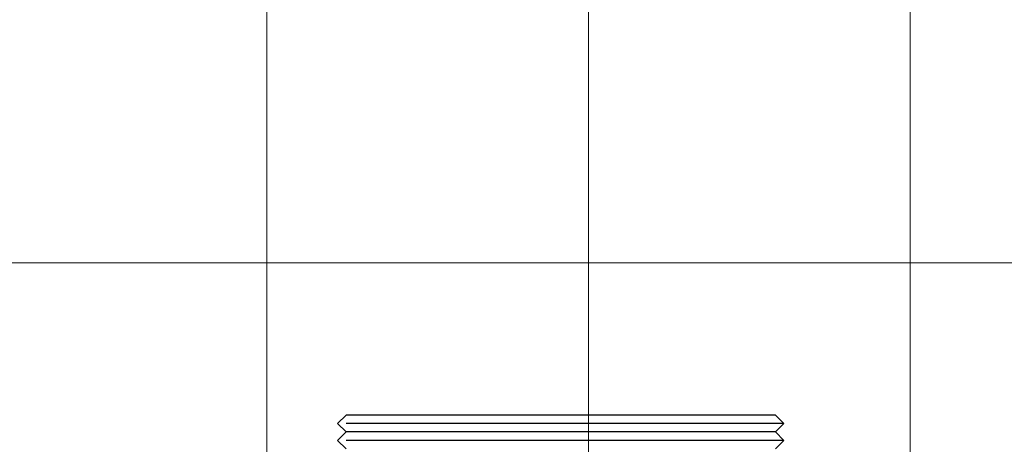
# Model space of a CAD drawing. Header units: millimetres. Extents: x -1469 to 52323, y -1368 to 13830.
# Tile 17 of 85: x 5145 to 6981, y 1912 to 2704. Entities that reach past the tile are written whole.
import ezdxf

# ---------------------------------------------------------------- set-up
doc = ezdxf.new("R2010")
doc.units = ezdxf.units.MM
doc.layers.add('A-CEILING-02', color=7, linetype='Continuous', lineweight=5, true_color=0xf27172)
doc.layers.add('ACMV-FCU', color=30, linetype='Continuous', true_color=0xff7f00)
doc.layers.add('RCP LAYOUT', color=9, linetype='Continuous', true_color=0x808080)

# ---------------------------------------------------------------- blocks, each defined once
blk = doc.blocks.new('A$C256bf26b')
at = {"layer": 'A-CEILING-02', "true_color": 0x808080}
h = blk.add_hatch(dxfattribs=at)
h.set_pattern_fill('_USER', color=8, scale=600, double=1, pattern_type=0)
h.set_pattern_definition([(0, (9805, 1050), (0, 600), []), (90, (9805, 1050), (-600, 4e-14), [])])
h.paths.add_polyline_path([(200, 1050), (200, 2970), (4245, 2970), (4245, 3620), (5835, 3620), (5835, 2970), (9805, 2970), (9805, 1050)])
blk = doc.blocks.new('AHU-7.5TR-CARRIER')
at = {"layer": 'ACMV-FCU', "color": 8, "true_color": 0x808080}
for p, q in [((-409.8, -715.8), (-394.1, -700)), ((-409.8, -715.8), (406.7, -715.8)), ((-394.1, -731.5), (-409.8, -715.8)), ((422.4, -715.8), (406.7, -700)), ((406.7, -731.5), (422.4, -715.8)), ((-409.8, -747.2), (-394.1, -731.5)), ((-394.1, -731.5), (406.7, -731.5)), ((422.4, -747.2), (406.7, -731.5)), ((-409.8, -747.2), (406.7, -747.2)), ((-394.1, -762.9), (-409.8, -747.2)), ((406.7, -762.9), (422.4, -747.2)), ((-394.1, -762.9), (406.7, -762.9))]:
    blk.add_line(p, q, dxfattribs=at)

msp = doc.modelspace()

# ---------------------------------------------------------------- block references
at = {"rotation": 180}
msp.add_blockref('AHU-7.5TR-CARRIER', (6159.9, 1203.8), dxfattribs=at)
at = {"layer": 'RCP LAYOUT'}
msp.add_blockref('A$C256bf26b', (0, 0), dxfattribs=at)

doc.saveas('drawing.dxf')
